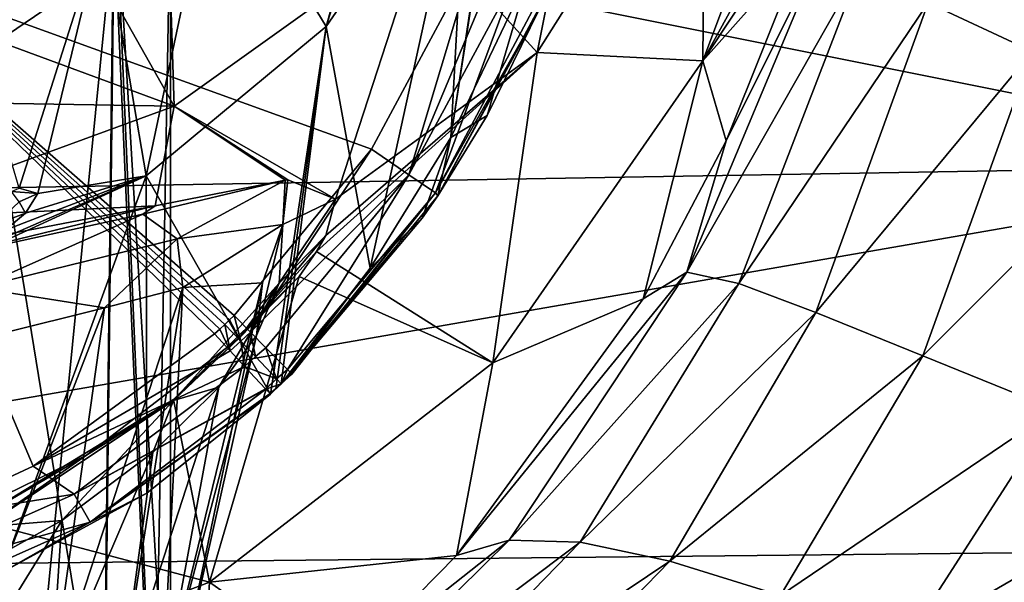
# Model space of a CAD drawing. Header units: millimetres. Extents: x -104 to 104, y -36 to 73.
# Tile 104 of 145: x 12 to 24, y -14 to -7. Entities that reach past the tile are written whole.
import ezdxf

# ---------------------------------------------------------------- set-up
doc = ezdxf.new("R2010")
doc.units = ezdxf.units.MM
doc.header["$LTSCALE"] = 33.374815
for name, color, linetype in [('1', 7, 'CONTINUOUS'), ('2', 7, 'CONTINUOUS'), ('248', 7, 'CONTINUOUS'), ('249', 7, 'CONTINUOUS'), ('255', 7, 'CONTINUOUS'), ('266', 7, 'CONTINUOUS'), ('27', 7, 'CONTINUOUS'), ('28', 7, 'CONTINUOUS'), ('29', 7, 'CONTINUOUS'), ('30', 7, 'CONTINUOUS'), ('31', 7, 'CONTINUOUS'), ('32', 7, 'CONTINUOUS'), ('412', 7, 'CONTINUOUS'), ('519', 7, 'CONTINUOUS'), ('7', 7, 'CONTINUOUS')]:
    doc.layers.add(name, color=color, linetype=linetype)

msp = doc.modelspace()

# ---------------------------------------------------------------- linework, layer by layer
at = {"layer": '1', "color": 7, "linetype": 'CONTINUOUS', "true_color": 0xe6e6e6}
for points in [[(14.096, -10.313, 9.452), (13.149, -10.558, 11.379), (12.497, -15.203, 10.082), (14.096, -10.313, 9.452)], [(13.34, -15.203, 8.048), (14.096, -10.313, 9.452), (12.497, -15.203, 10.082), (13.34, -15.203, 8.048)], [(13.853, -15.203, 5.91), (14.096, -10.313, 9.452), (13.34, -15.203, 8.048), (13.853, -15.203, 5.91)], [(15.06, -10.253, 5.643), (14.096, -10.313, 9.452), (13.853, -15.203, 5.91), (15.06, -10.253, 5.643)], [(14.026, -15.203, 3.715), (15.06, -10.253, 5.643), (13.853, -15.203, 5.91), (14.026, -15.203, 3.715)], [(14.986, -10.893, 1.911), (15.06, -10.253, 5.643), (14.026, -15.203, 3.715), (14.986, -10.893, 1.911)], [(13.149, -10.558, 11.379), (11.87, -10.875, 13.226), (11.346, -15.203, 11.959), (13.149, -10.558, 11.379)], [(12.497, -15.203, 10.082), (13.149, -10.558, 11.379), (11.346, -15.203, 11.959), (12.497, -15.203, 10.082)], [(14.531, -11.514, -0.073), (14.986, -10.893, 1.911), (13.853, -15.203, 1.52), (14.531, -11.514, -0.073)], [(13.853, -15.203, 1.52), (14.986, -10.893, 1.911), (14.026, -15.203, 3.715), (13.853, -15.203, 1.52)], [(13.736, -12.304, -2.102), (14.531, -11.514, -0.073), (13.34, -15.203, -0.619), (13.736, -12.304, -2.102)], [(13.34, -15.203, -0.619), (14.531, -11.514, -0.073), (13.853, -15.203, 1.52), (13.34, -15.203, -0.619)], [(12.636, -13.126, -3.987), (13.736, -12.304, -2.102), (12.498, -15.203, -2.653), (12.636, -13.126, -3.987)], [(12.498, -15.203, -2.653), (13.736, -12.304, -2.102), (13.34, -15.203, -0.619), (12.498, -15.203, -2.653)], [(11.377, -13.818, -5.548), (12.636, -13.126, -3.987), (11.347, -15.203, -4.53), (11.377, -13.818, -5.548)], [(11.347, -15.203, -4.53), (12.636, -13.126, -3.987), (12.498, -15.203, -2.653), (11.347, -15.203, -4.53)]]:
    msp.add_3dface(points, dxfattribs=at)
at = {"layer": '2', "color": 7, "linetype": 'CONTINUOUS', "true_color": 0xe6e6e6}
for points in [[(13.615, -9.427, 12.308), (14.027, -9.723, 10.381), (15.336, -9.013, 8.499), (13.615, -9.427, 12.308)], [(13.615, -9.427, 12.308), (15.336, -9.013, 8.499), (13.761, -9.325, 12.441), (13.615, -9.427, 12.308)], [(14.027, -9.723, 10.381), (15.306, -9.549, 6.088), (15.336, -9.013, 8.499), (14.027, -9.723, 10.381)], [(15.336, -9.013, 8.499), (15.306, -9.549, 6.088), (15.365, -9.01, 8.386), (15.336, -9.013, 8.499)], [(15.365, -9.01, 8.386), (15.306, -9.549, 6.088), (15.942, -9.243, 4.135), (15.365, -9.01, 8.386)], [(15.306, -9.549, 6.088), (15.261, -10.26, 1.636), (15.942, -9.243, 4.135), (15.306, -9.549, 6.088)], [(15.942, -9.243, 4.135), (15.261, -10.26, 1.636), (15.826, -9.681, 1.738), (15.942, -9.243, 4.135)], [(11.043, -9.987, 15.45), (13.615, -9.427, 12.308), (13.761, -9.325, 12.441), (11.043, -9.987, 15.45)], [(11.117, -9.834, 15.989), (11.043, -9.987, 15.45), (13.761, -9.325, 12.441), (11.117, -9.834, 15.989)], [(11.043, -9.987, 15.45), (11.611, -10.315, 14.037), (13.615, -9.427, 12.308), (11.043, -9.987, 15.45)], [(11.611, -10.315, 14.037), (14.027, -9.723, 10.381), (13.615, -9.427, 12.308), (11.611, -10.315, 14.037)], [(14.027, -9.723, 10.381), (14.096, -10.313, 9.452), (15.306, -9.549, 6.088), (14.027, -9.723, 10.381)], [(14.096, -10.313, 9.452), (15.06, -10.253, 5.643), (15.306, -9.549, 6.088), (14.096, -10.313, 9.452)], [(15.06, -10.253, 5.643), (14.986, -10.893, 1.911), (15.306, -9.549, 6.088), (15.06, -10.253, 5.643)], [(15.306, -9.549, 6.088), (14.986, -10.893, 1.911), (15.261, -10.26, 1.636), (15.306, -9.549, 6.088)], [(11.611, -10.315, 14.037), (13.149, -10.558, 11.379), (14.027, -9.723, 10.381), (11.611, -10.315, 14.037)], [(13.149, -10.558, 11.379), (14.096, -10.313, 9.452), (14.027, -9.723, 10.381), (13.149, -10.558, 11.379)], [(15.826, -9.681, 1.738), (15.261, -10.26, 1.636), (14.782, -10.919, -2.081), (15.826, -9.681, 1.738)], [(15.826, -9.681, 1.738), (14.782, -10.919, -2.081), (15.714, -9.877, 0.939), (15.826, -9.681, 1.738)], [(15.714, -9.877, 0.939), (14.782, -10.919, -2.081), (15.505, -10.177, -0.138), (15.714, -9.877, 0.939)], [(15.505, -10.177, -0.138), (14.782, -10.919, -2.081), (13.986, -11.664, -4.274), (15.505, -10.177, -0.138)], [(11.87, -10.875, 13.226), (13.149, -10.558, 11.379), (11.611, -10.315, 14.037), (11.87, -10.875, 13.226)], [(15.261, -10.26, 1.636), (14.531, -11.514, -0.073), (13.983, -11.678, -2.417), (15.261, -10.26, 1.636)], [(15.261, -10.26, 1.636), (13.983, -11.678, -2.417), (14.782, -10.919, -2.081), (15.261, -10.26, 1.636)], [(14.986, -10.893, 1.911), (14.531, -11.514, -0.073), (15.261, -10.26, 1.636), (14.986, -10.893, 1.911)], [(14.782, -10.919, -2.081), (13.983, -11.678, -2.417), (12.932, -12.338, -5.35), (14.782, -10.919, -2.081)], [(14.782, -10.919, -2.081), (12.932, -12.338, -5.35), (13.986, -11.664, -4.274), (14.782, -10.919, -2.081)], [(14.531, -11.514, -0.073), (13.736, -12.304, -2.102), (13.983, -11.678, -2.417), (14.531, -11.514, -0.073)], [(13.986, -11.664, -4.274), (12.932, -12.338, -5.35), (11.586, -13.121, -7.55), (13.986, -11.664, -4.274)], [(13.983, -11.678, -2.417), (12.636, -13.126, -3.987), (11.69, -13.203, -5.863), (13.983, -11.678, -2.417)], [(13.983, -11.678, -2.417), (11.69, -13.203, -5.863), (12.932, -12.338, -5.35), (13.983, -11.678, -2.417)], [(13.736, -12.304, -2.102), (12.636, -13.126, -3.987), (13.983, -11.678, -2.417), (13.736, -12.304, -2.102)], [(12.932, -12.338, -5.35), (11.69, -13.203, -5.863), (10.379, -13.585, -8.109), (12.932, -12.338, -5.35)], [(12.932, -12.338, -5.35), (10.379, -13.585, -8.109), (11.586, -13.121, -7.55), (12.932, -12.338, -5.35)], [(12.636, -13.126, -3.987), (11.377, -13.818, -5.548), (11.69, -13.203, -5.863), (12.636, -13.126, -3.987)]]:
    msp.add_3dface(points, dxfattribs=at)
at = {"layer": '248', "color": 7, "linetype": 'CONTINUOUS', "true_color": 0xe6e6e6}
msp.add_3dface([(11.86, -7.334, 33.209), (13.08, -6.507, 35.201), (11.771, -3.88, 32.783), (11.86, -7.334, 33.209)], dxfattribs=at)
at = {"layer": '249', "color": 7, "linetype": 'CONTINUOUS', "true_color": 0xe6e6e6}
for points in [[(18.382, -7.47, 0.942), (19.263, -3.04, 20.009), (17.01, -5.96, 20.167), (18.382, -7.47, 0.942)], [(18.382, -7.47, 0.942), (20.413, -4.257, 0.942), (19.263, -3.04, 20.009), (18.382, -7.47, 0.942)], [(22.086, -3.041, -18.137), (20.413, -4.257, 0.942), (20.385, -7.573, -18.372), (22.086, -3.041, -18.137)], [(22.086, -3.041, -18.137), (20.385, -7.573, -18.372), (22.18, -4.313, -26.39), (22.086, -3.041, -18.137)], [(20.413, -4.257, 0.942), (18.382, -7.47, 0.942), (20.385, -7.573, -18.372), (20.413, -4.257, 0.942)], [(22.18, -4.313, -26.39), (20.385, -7.573, -18.372), (21.899, -5.288, -26.474), (22.18, -4.313, -26.39)], [(21.899, -5.288, -26.474), (20.385, -7.573, -18.372), (21.601, -6.204, -26.569), (21.899, -5.288, -26.474)], [(13.914, -5.721, 37.258), (13.08, -6.507, 35.201), (13.991, -8.121, 20.289), (13.914, -5.721, 37.258)], [(17.01, -5.96, 20.167), (13.914, -5.721, 37.258), (13.991, -8.121, 20.289), (17.01, -5.96, 20.167)], [(15.942, -9.243, 4.135), (17.01, -5.96, 20.167), (13.991, -8.121, 20.289), (15.942, -9.243, 4.135)], [(15.942, -9.243, 4.135), (18.382, -7.47, 0.942), (17.01, -5.96, 20.167), (15.942, -9.243, 4.135)], [(21.601, -6.204, -26.569), (20.385, -7.573, -18.372), (20.665, -8.538, -26.913), (21.601, -6.204, -26.569)], [(13.08, -6.507, 35.201), (11.86, -7.334, 33.209), (13.991, -8.121, 20.289), (13.08, -6.507, 35.201)], [(11.86, -7.334, 33.209), (10.348, -8.058, 31.466), (13.991, -8.121, 20.289), (11.86, -7.334, 33.209)], [(15.826, -9.681, 1.738), (15.714, -9.877, 0.939), (18.382, -7.47, 0.942), (15.826, -9.681, 1.738)], [(18.382, -7.47, 0.942), (15.714, -9.877, 0.939), (17.846, -11.22, -18.598), (18.382, -7.47, 0.942)], [(15.942, -9.243, 4.135), (15.826, -9.681, 1.738), (18.382, -7.47, 0.942), (15.942, -9.243, 4.135)], [(20.385, -7.573, -18.372), (18.382, -7.47, 0.942), (17.846, -11.22, -18.598), (20.385, -7.573, -18.372)], [(20.385, -7.573, -18.372), (17.846, -11.22, -18.598), (19.662, -10.449, -27.358), (20.385, -7.573, -18.372)], [(20.665, -8.538, -26.913), (20.385, -7.573, -18.372), (19.662, -10.449, -27.358), (20.665, -8.538, -26.913)], [(13.991, -8.121, 20.289), (10.348, -8.058, 31.466), (10.238, -9.492, 20.369), (13.991, -8.121, 20.289)], [(13.761, -9.325, 12.441), (13.991, -8.121, 20.289), (10.238, -9.492, 20.369), (13.761, -9.325, 12.441)], [(13.761, -9.325, 12.441), (15.336, -9.013, 8.499), (13.991, -8.121, 20.289), (13.761, -9.325, 12.441)], [(15.336, -9.013, 8.499), (15.365, -9.01, 8.386), (13.991, -8.121, 20.289), (15.336, -9.013, 8.499)], [(15.365, -9.01, 8.386), (15.942, -9.243, 4.135), (13.991, -8.121, 20.289), (15.365, -9.01, 8.386)], [(11.117, -9.834, 15.989), (13.761, -9.325, 12.441), (10.238, -9.492, 20.369), (11.117, -9.834, 15.989)], [(15.714, -9.877, 0.939), (15.505, -10.177, -0.138), (17.846, -11.22, -18.598), (15.714, -9.877, 0.939)], [(15.505, -10.177, -0.138), (13.986, -11.664, -4.274), (14.418, -13.871, -18.783), (15.505, -10.177, -0.138)], [(17.846, -11.22, -18.598), (15.505, -10.177, -0.138), (14.418, -13.871, -18.783), (17.846, -11.22, -18.598)], [(19.662, -10.449, -27.358), (17.846, -11.22, -18.598), (17.405, -13.549, -28.682), (19.662, -10.449, -27.358)], [(17.846, -11.22, -18.598), (14.418, -13.871, -18.783), (17.405, -13.549, -28.682), (17.846, -11.22, -18.598)], [(13.986, -11.664, -4.274), (11.586, -13.121, -7.55), (14.418, -13.871, -18.783), (13.986, -11.664, -4.274)], [(14.418, -13.871, -18.783), (11.586, -13.121, -7.55), (10.154, -15.491, -18.907), (14.418, -13.871, -18.783)], [(17.405, -13.549, -28.682), (14.418, -13.871, -18.783), (15.994, -14.985, -29.694), (17.405, -13.549, -28.682)], [(14.418, -13.871, -18.783), (10.154, -15.491, -18.907), (14.265, -16.41, -31.026), (14.418, -13.871, -18.783)], [(15.994, -14.985, -29.694), (14.418, -13.871, -18.783), (14.265, -16.41, -31.026), (15.994, -14.985, -29.694)]]:
    msp.add_3dface(points, dxfattribs=at)
at = {"layer": '255', "color": 7, "linetype": 'CONTINUOUS', "true_color": 0xe6e6e6}
for points in [[(24.369, -7.461, -34.175), (25.313, -2.969, -34.294), (23.109, -6.872, -32.42), (24.369, -7.461, -34.175)], [(20.665, -8.538, -26.913), (20.19, -10.127, -28.889), (21.845, -6.168, -28.377), (20.665, -8.538, -26.913)], [(20.19, -10.127, -28.889), (22.297, -6.425, -30.393), (21.845, -6.168, -28.377), (20.19, -10.127, -28.889)], [(21.601, -6.204, -26.569), (20.665, -8.538, -26.913), (21.845, -6.168, -28.377), (21.601, -6.204, -26.569)], [(20.818, -10.262, -30.695), (22.297, -6.425, -30.393), (20.19, -10.127, -28.889), (20.818, -10.262, -30.695)], [(20.818, -10.262, -30.695), (23.109, -6.872, -32.42), (22.297, -6.425, -30.393), (20.818, -10.262, -30.695)], [(21.751, -10.613, -32.547), (23.109, -6.872, -32.42), (20.818, -10.262, -30.695), (21.751, -10.613, -32.547)], [(21.751, -10.613, -32.547), (24.369, -7.461, -34.175), (23.109, -6.872, -32.42), (21.751, -10.613, -32.547)], [(23.044, -11.136, -34.199), (24.369, -7.461, -34.175), (21.751, -10.613, -32.547), (23.044, -11.136, -34.199)], [(23.044, -11.136, -34.199), (26.038, -8.143, -35.459), (24.369, -7.461, -34.175), (23.044, -11.136, -34.199)], [(24.642, -11.786, -35.459), (26.038, -8.143, -35.459), (23.044, -11.136, -34.199), (24.642, -11.786, -35.459)], [(20.665, -8.538, -26.913), (19.662, -10.449, -27.358), (20.19, -10.127, -28.889), (20.665, -8.538, -26.913)], [(19.662, -10.449, -27.358), (17.405, -13.549, -28.682), (20.19, -10.127, -28.889), (19.662, -10.449, -27.358)], [(17.405, -13.549, -28.682), (18.044, -13.364, -29.971), (20.19, -10.127, -28.889), (17.405, -13.549, -28.682)], [(18.044, -13.364, -29.971), (20.818, -10.262, -30.695), (20.19, -10.127, -28.889), (18.044, -13.364, -29.971)], [(18.899, -13.387, -31.464), (20.818, -10.262, -30.695), (18.044, -13.364, -29.971), (18.899, -13.387, -31.464)], [(18.899, -13.387, -31.464), (21.751, -10.613, -32.547), (20.818, -10.262, -30.695), (18.899, -13.387, -31.464)], [(19.986, -13.62, -33.034), (21.751, -10.613, -32.547), (18.899, -13.387, -31.464), (19.986, -13.62, -33.034)], [(19.986, -13.62, -33.034), (23.044, -11.136, -34.199), (21.751, -10.613, -32.547), (19.986, -13.62, -33.034)], [(21.321, -14.031, -34.48), (23.044, -11.136, -34.199), (19.986, -13.62, -33.034), (21.321, -14.031, -34.48)], [(21.321, -14.031, -34.48), (24.642, -11.786, -35.459), (23.044, -11.136, -34.199), (21.321, -14.031, -34.48)], [(22.838, -14.587, -35.635), (24.642, -11.786, -35.459), (21.321, -14.031, -34.48), (22.838, -14.587, -35.635)], [(22.838, -14.587, -35.635), (26.382, -12.538, -36.304), (24.642, -11.786, -35.459), (22.838, -14.587, -35.635)], [(24.383, -15.28, -36.474), (26.382, -12.538, -36.304), (22.838, -14.587, -35.635), (24.383, -15.28, -36.474)], [(15.994, -14.985, -29.694), (15.207, -16.164, -31.871), (18.044, -13.364, -29.971), (15.994, -14.985, -29.694)], [(15.207, -16.164, -31.871), (18.899, -13.387, -31.464), (18.044, -13.364, -29.971), (15.207, -16.164, -31.871)], [(16.217, -16.149, -32.968), (18.899, -13.387, -31.464), (15.207, -16.164, -31.871), (16.217, -16.149, -32.968)], [(17.405, -13.549, -28.682), (15.994, -14.985, -29.694), (18.044, -13.364, -29.971), (17.405, -13.549, -28.682)], [(16.217, -16.149, -32.968), (19.986, -13.62, -33.034), (18.899, -13.387, -31.464), (16.217, -16.149, -32.968)], [(17.399, -16.278, -34.133), (19.986, -13.62, -33.034), (16.217, -16.149, -32.968), (17.399, -16.278, -34.133)], [(17.399, -16.278, -34.133), (21.321, -14.031, -34.48), (19.986, -13.62, -33.034), (17.399, -16.278, -34.133)]]:
    msp.add_3dface(points, dxfattribs=at)
at = {"layer": '266', "color": 7, "linetype": 'CONTINUOUS', "true_color": 0xe6e6e6}
for points in [[(28.441, -2.648, -68.042), (28.441, -8.825, -67.937), (0, -3.142, -68.033), (28.441, -2.648, -68.042)], [(0, -3.142, -68.033), (28.441, -8.825, -67.937), (0, -9.31, -67.925), (0, -3.142, -68.033)], [(28.441, -8.825, -67.937), (28.441, -13.475, -67.717), (0, -13.768, -67.725), (28.441, -8.825, -67.937)], [(0, -9.31, -67.925), (28.441, -8.825, -67.937), (0, -13.768, -67.725), (0, -9.31, -67.925)], [(28.441, -13.475, -67.717), (28.441, -16.838, -67.32), (0, -17.021, -67.386), (28.441, -13.475, -67.717)], [(0, -13.768, -67.725), (28.441, -13.475, -67.717), (0, -17.021, -67.386), (0, -13.768, -67.725)]]:
    msp.add_3dface(points, dxfattribs=at)
at = {"layer": '27', "color": 7, "linetype": 'CONTINUOUS', "true_color": 0xe6e6e6}
for points in [[(17.339, -8.499, -27.513), (18.271, -6.546, -26.987), (17.775, -8.232, -29.071), (17.339, -8.499, -27.513)], [(17.775, -8.232, -29.071), (18.271, -6.546, -26.987), (18.506, -6.741, -29.08), (17.775, -8.232, -29.071)], [(17.178, -9.205, -29.075), (17.339, -8.499, -27.513), (17.775, -8.232, -29.071), (17.178, -9.205, -29.075)], [(16.362, -10.078, -28.203), (17.339, -8.499, -27.513), (16.992, -9.475, -29.078), (16.362, -10.078, -28.203)], [(16.992, -9.475, -29.078), (17.339, -8.499, -27.513), (17.178, -9.205, -29.075), (16.992, -9.475, -29.078)], [(15.408, -11.35, -29.117), (16.362, -10.078, -28.203), (16.992, -9.475, -29.078), (15.408, -11.35, -29.117)], [(15.284, -11.475, -29.131), (16.362, -10.078, -28.203), (15.347, -11.412, -29.124), (15.284, -11.475, -29.131)], [(15.347, -11.412, -29.124), (16.362, -10.078, -28.203), (15.408, -11.35, -29.117), (15.347, -11.412, -29.124)]]:
    msp.add_3dface(points, dxfattribs=at)
at = {"layer": '28', "color": 7, "linetype": 'CONTINUOUS', "true_color": 0xe6e6e6}
for points in [[(14.605, -10.759, -30.286), (14.797, -10.959, -30.246), (14.662, -10.704, -30.286), (14.605, -10.759, -30.286)], [(14.797, -10.959, -30.246), (14.717, -10.651, -30.286), (14.662, -10.704, -30.286), (14.797, -10.959, -30.246)], [(14.917, -10.852, -30.245), (14.717, -10.651, -30.286), (14.797, -10.959, -30.246), (14.917, -10.852, -30.245)], [(14.975, -11.146, -30.128), (14.917, -10.852, -30.245), (14.797, -10.959, -30.246), (14.975, -11.146, -30.128)], [(15.102, -11.039, -30.123), (14.917, -10.852, -30.245), (14.975, -11.146, -30.128), (15.102, -11.039, -30.123)], [(15.229, -11.416, -29.697), (15.102, -11.039, -30.123), (14.975, -11.146, -30.128), (15.229, -11.416, -29.697)], [(15.361, -11.303, -29.684), (15.102, -11.039, -30.123), (15.229, -11.416, -29.697), (15.361, -11.303, -29.684)], [(15.285, -11.475, -29.418), (15.361, -11.303, -29.684), (15.229, -11.416, -29.697), (15.285, -11.475, -29.418)], [(15.414, -11.357, -29.404), (15.361, -11.303, -29.684), (15.285, -11.475, -29.418), (15.414, -11.357, -29.404)], [(15.284, -11.475, -29.131), (15.347, -11.412, -29.124), (15.414, -11.357, -29.404), (15.284, -11.475, -29.131)], [(15.284, -11.475, -29.131), (15.414, -11.357, -29.404), (15.285, -11.475, -29.418), (15.284, -11.475, -29.131)], [(15.347, -11.412, -29.124), (15.408, -11.35, -29.117), (15.414, -11.357, -29.404), (15.347, -11.412, -29.124)]]:
    msp.add_3dface(points, dxfattribs=at)
at = {"layer": '29', "color": 7, "linetype": 'CONTINUOUS', "true_color": 0xe6e6e6}
for points in [[(16.38, -8.64, -30.286), (16.828, -8.949, -30.125), (17.613, -6.342, -30.286), (16.38, -8.64, -30.286)], [(17.613, -6.342, -30.286), (16.828, -8.949, -30.125), (17.874, -6.46, -30.243), (17.613, -6.342, -30.286)], [(17.874, -6.46, -30.243), (16.828, -8.949, -30.125), (18.116, -6.569, -30.118), (17.874, -6.46, -30.243)], [(16.828, -8.949, -30.125), (17.15, -9.169, -29.641), (18.116, -6.569, -30.118), (16.828, -8.949, -30.125)], [(18.116, -6.569, -30.118), (17.15, -9.169, -29.641), (18.454, -6.719, -29.664), (18.116, -6.569, -30.118)], [(18.454, -6.719, -29.664), (17.15, -9.169, -29.641), (18.519, -6.748, -29.374), (18.454, -6.719, -29.664)], [(17.15, -9.169, -29.641), (17.178, -9.205, -29.075), (18.519, -6.748, -29.374), (17.15, -9.169, -29.641)], [(17.178, -9.205, -29.075), (17.775, -8.232, -29.071), (18.506, -6.741, -29.08), (17.178, -9.205, -29.075)], [(17.178, -9.205, -29.075), (18.506, -6.741, -29.08), (18.519, -6.748, -29.374), (17.178, -9.205, -29.075)], [(14.717, -10.651, -30.286), (14.917, -10.852, -30.245), (16.38, -8.64, -30.286), (14.717, -10.651, -30.286)], [(16.38, -8.64, -30.286), (14.917, -10.852, -30.245), (16.828, -8.949, -30.125), (16.38, -8.64, -30.286)], [(14.917, -10.852, -30.245), (15.102, -11.039, -30.123), (16.828, -8.949, -30.125), (14.917, -10.852, -30.245)], [(15.102, -11.039, -30.123), (15.361, -11.303, -29.684), (16.828, -8.949, -30.125), (15.102, -11.039, -30.123)], [(16.828, -8.949, -30.125), (15.361, -11.303, -29.684), (17.15, -9.169, -29.641), (16.828, -8.949, -30.125)], [(15.361, -11.303, -29.684), (15.414, -11.357, -29.404), (17.15, -9.169, -29.641), (15.361, -11.303, -29.684)], [(15.408, -11.35, -29.117), (17.178, -9.205, -29.075), (17.15, -9.169, -29.641), (15.408, -11.35, -29.117)], [(15.414, -11.357, -29.404), (15.408, -11.35, -29.117), (17.15, -9.169, -29.641), (15.414, -11.357, -29.404)], [(15.408, -11.35, -29.117), (16.992, -9.475, -29.078), (17.178, -9.205, -29.075), (15.408, -11.35, -29.117)]]:
    msp.add_3dface(points, dxfattribs=at)
at = {"layer": '30', "color": 7, "linetype": 'CONTINUOUS', "true_color": 0xe6e6e6}
for points in [[(14.662, -10.704, -30.286), (14.717, -10.651, -30.286), (9.644, -6.203, -30.286), (14.662, -10.704, -30.286)], [(14.717, -10.651, -30.286), (16.38, -8.64, -30.286), (9.644, -6.203, -30.286), (14.717, -10.651, -30.286)], [(14.605, -10.759, -30.286), (14.662, -10.704, -30.286), (9.644, -6.203, -30.286), (14.605, -10.759, -30.286)], [(14.543, -10.815, -30.286), (14.605, -10.759, -30.286), (9.644, -6.203, -30.286), (14.543, -10.815, -30.286)], [(16.38, -8.64, -30.286), (17.613, -6.342, -30.286), (9.644, -6.203, -30.286), (16.38, -8.64, -30.286)], [(14.478, -10.873, -30.286), (14.543, -10.815, -30.286), (9.644, -6.203, -30.286), (14.478, -10.873, -30.286)], [(12.287, -12.472, -30.286), (14.478, -10.873, -30.286), (9.644, -6.203, -30.286), (12.287, -12.472, -30.286)], [(10.915, -13.105, -30.286), (12.287, -12.472, -30.286), (9.644, -6.203, -30.286), (10.915, -13.105, -30.286)]]:
    msp.add_3dface(points, dxfattribs=at)
at = {"layer": '31', "color": 7, "linetype": 'CONTINUOUS', "true_color": 0xe6e6e6}
for points in [[(14.543, -10.815, -30.286), (14.478, -10.873, -30.286), (14.668, -11.077, -30.246), (14.543, -10.815, -30.286)], [(14.605, -10.759, -30.286), (14.543, -10.815, -30.286), (14.668, -11.077, -30.246), (14.605, -10.759, -30.286)], [(14.797, -10.959, -30.246), (14.605, -10.759, -30.286), (14.668, -11.077, -30.246), (14.797, -10.959, -30.246)], [(14.844, -11.266, -30.128), (14.797, -10.959, -30.246), (14.668, -11.077, -30.246), (14.844, -11.266, -30.128)], [(14.975, -11.146, -30.128), (14.797, -10.959, -30.246), (14.844, -11.266, -30.128), (14.975, -11.146, -30.128)], [(15.229, -11.416, -29.697), (14.975, -11.146, -30.128), (14.844, -11.266, -30.128), (15.229, -11.416, -29.697)], [(15.096, -11.535, -29.7), (15.229, -11.416, -29.697), (14.844, -11.266, -30.128), (15.096, -11.535, -29.7)], [(15.101, -11.54, -29.684), (15.229, -11.416, -29.697), (15.096, -11.535, -29.7), (15.101, -11.54, -29.684)], [(15.285, -11.475, -29.418), (15.229, -11.416, -29.697), (15.101, -11.54, -29.684), (15.285, -11.475, -29.418)], [(15.151, -11.593, -29.425), (15.285, -11.475, -29.418), (15.101, -11.54, -29.684), (15.151, -11.593, -29.425)], [(15.158, -11.599, -29.139), (15.285, -11.475, -29.418), (15.151, -11.593, -29.425), (15.158, -11.599, -29.139)], [(15.158, -11.599, -29.139), (15.222, -11.536, -29.135), (15.285, -11.475, -29.418), (15.158, -11.599, -29.139)], [(15.222, -11.536, -29.135), (15.284, -11.475, -29.131), (15.285, -11.475, -29.418), (15.222, -11.536, -29.135)]]:
    msp.add_3dface(points, dxfattribs=at)
at = {"layer": '32', "color": 7, "linetype": 'CONTINUOUS', "true_color": 0xe6e6e6}
for points in [[(14.478, -10.873, -30.286), (12.287, -12.472, -30.286), (14.668, -11.077, -30.246), (14.478, -10.873, -30.286)], [(12.287, -12.472, -30.286), (14.844, -11.266, -30.128), (14.668, -11.077, -30.246), (12.287, -12.472, -30.286)], [(14.844, -11.266, -30.128), (12.287, -12.472, -30.286), (12.782, -12.809, -30.129), (14.844, -11.266, -30.128)], [(15.096, -11.535, -29.7), (14.844, -11.266, -30.128), (12.782, -12.809, -30.129), (15.096, -11.535, -29.7)], [(15.101, -11.54, -29.684), (15.096, -11.535, -29.7), (12.782, -12.809, -30.129), (15.101, -11.54, -29.684)], [(15.101, -11.54, -29.684), (12.782, -12.809, -30.129), (12.977, -13.147, -29.66), (15.101, -11.54, -29.684)], [(15.151, -11.593, -29.425), (15.101, -11.54, -29.684), (12.977, -13.147, -29.66), (15.151, -11.593, -29.425)], [(15.158, -11.599, -29.139), (15.151, -11.593, -29.425), (12.977, -13.147, -29.66), (15.158, -11.599, -29.139)], [(13.66, -12.795, -29.113), (15.158, -11.599, -29.139), (12.977, -13.147, -29.66), (13.66, -12.795, -29.113)], [(12.287, -12.472, -30.286), (10.915, -13.105, -30.286), (12.782, -12.809, -30.129), (12.287, -12.472, -30.286)], [(12.782, -12.809, -30.129), (10.915, -13.105, -30.286), (10.424, -13.856, -30.125), (12.782, -12.809, -30.129)], [(12.782, -12.809, -30.129), (10.424, -13.856, -30.125), (12.977, -13.147, -29.66), (12.782, -12.809, -30.129)], [(11.907, -13.755, -29.092), (13.66, -12.795, -29.113), (12.977, -13.147, -29.66), (11.907, -13.755, -29.092)], [(12.977, -13.147, -29.66), (10.424, -13.856, -30.125), (10.55, -14.225, -29.645), (12.977, -13.147, -29.66)], [(11.907, -13.755, -29.092), (12.977, -13.147, -29.66), (10.55, -14.225, -29.645), (11.907, -13.755, -29.092)]]:
    msp.add_3dface(points, dxfattribs=at)
at = {"layer": '412', "color": 7, "linetype": 'CONTINUOUS', "true_color": 0xe6e6e6}
for points in [[(12.119, -9.111, -3.778), (12.345, -9.175, -4.828), (12.025, -9.153, -3.799), (12.119, -9.111, -3.778)], [(12.025, -9.153, -3.799), (12.345, -9.175, -4.828), (12.118, -9.277, -4.968), (12.025, -9.153, -3.799)], [(12.118, -9.277, -4.968), (12.197, -9.415, -5.945), (11.821, -9.555, -6.069), (12.118, -9.277, -4.968)], [(12.345, -9.175, -4.828), (12.197, -9.415, -5.945), (12.118, -9.277, -4.968), (12.345, -9.175, -4.828)], [(12.197, -9.415, -5.945), (11.949, -9.618, -6.569), (11.821, -9.555, -6.069), (12.197, -9.415, -5.945)]]:
    msp.add_3dface(points, dxfattribs=at)
at = {"layer": '519', "color": 7, "linetype": 'CONTINUOUS', "true_color": 0xe6e6e6}
for points in [[(10.799, -15.839, 51.278), (12.147, -16.01, 49.315), (11.286, -4.836, 49.682), (10.799, -15.839, 51.278)], [(12.147, -16.01, 49.315), (13.139, -16.2, 47.151), (11.286, -4.836, 49.682), (12.147, -16.01, 49.315)], [(11.286, -4.836, 49.682), (13.139, -16.2, 47.151), (13.267, -5.175, 45.808), (11.286, -4.836, 49.682)], [(13.139, -16.2, 47.151), (13.746, -16.401, 44.851), (13.267, -5.175, 45.808), (13.139, -16.2, 47.151)], [(13.746, -16.401, 44.851), (13.95, -16.608, 42.481), (13.267, -5.175, 45.808), (13.746, -16.401, 44.851)], [(13.267, -5.175, 45.808), (13.95, -16.608, 42.481), (13.95, -5.551, 41.513), (13.267, -5.175, 45.808)], [(13.95, -5.551, 41.513), (13.746, -16.816, 40.111), (13.267, -5.926, 37.219), (13.95, -5.551, 41.513)], [(13.95, -16.608, 42.481), (13.746, -16.816, 40.111), (13.95, -5.551, 41.513), (13.95, -16.608, 42.481)], [(13.267, -5.926, 37.219), (12.147, -17.206, 35.647), (11.286, -6.265, 33.345), (13.267, -5.926, 37.219)], [(13.139, -17.017, 37.81), (12.147, -17.206, 35.647), (13.267, -5.926, 37.219), (13.139, -17.017, 37.81)], [(13.746, -16.816, 40.111), (13.139, -17.017, 37.81), (13.267, -5.926, 37.219), (13.746, -16.816, 40.111)], [(12.147, -17.206, 35.647), (10.799, -17.378, 33.683), (11.286, -6.265, 33.345), (12.147, -17.206, 35.647)]]:
    msp.add_3dface(points, dxfattribs=at)
at = {"layer": '7', "color": 7, "linetype": 'CONTINUOUS', "true_color": 0xe6e6e6}
for points in [[(17.339, -8.499, -27.513), (17.547, -4.669, -7.43), (17.921, -4.625, -11.663), (17.339, -8.499, -27.513)], [(17.934, -4.626, -11.827), (17.339, -8.499, -27.513), (17.928, -4.625, -11.745), (17.934, -4.626, -11.827)], [(17.928, -4.625, -11.745), (17.339, -8.499, -27.513), (17.921, -4.625, -11.663), (17.928, -4.625, -11.745)], [(18.271, -6.546, -26.987), (17.339, -8.499, -27.513), (17.934, -4.626, -11.827), (18.271, -6.546, -26.987)], [(17.547, -4.669, -7.43), (15.831, -7.158, -7.698), (16.571, -4.787, 1.635), (17.547, -4.669, -7.43)], [(15.831, -7.158, -7.698), (17.547, -4.669, -7.43), (16.362, -10.078, -28.203), (15.831, -7.158, -7.698)], [(16.362, -10.078, -28.203), (17.547, -4.669, -7.43), (17.339, -8.499, -27.513), (16.362, -10.078, -28.203)], [(16.486, -4.796, 2.316), (15.831, -7.158, -7.698), (14.499, -4.972, 14.829), (16.486, -4.796, 2.316)], [(16.571, -4.787, 1.635), (15.831, -7.158, -7.698), (16.486, -4.796, 2.316), (16.571, -4.787, 1.635)], [(14.499, -4.972, 14.829), (13.653, -8.964, -7.863), (13.132, -5.911, 14.836), (14.499, -4.972, 14.829)], [(15.831, -7.158, -7.698), (13.653, -8.964, -7.863), (14.499, -4.972, 14.829), (15.831, -7.158, -7.698)], [(13.132, -5.911, 14.836), (12.119, -9.111, -3.778), (11.408, -6.712, 14.841), (13.132, -5.911, 14.836)], [(12.345, -9.175, -4.828), (12.119, -9.111, -3.778), (13.132, -5.911, 14.836), (12.345, -9.175, -4.828)], [(13.653, -8.964, -7.863), (12.345, -9.175, -4.828), (13.132, -5.911, 14.836), (13.653, -8.964, -7.863)], [(13.653, -8.964, -7.863), (15.831, -7.158, -7.698), (15.158, -11.599, -29.139), (13.653, -8.964, -7.863)], [(15.158, -11.599, -29.139), (15.831, -7.158, -7.698), (15.222, -11.536, -29.135), (15.158, -11.599, -29.139)], [(15.222, -11.536, -29.135), (15.831, -7.158, -7.698), (15.284, -11.475, -29.131), (15.222, -11.536, -29.135)], [(15.284, -11.475, -29.131), (15.831, -7.158, -7.698), (16.362, -10.078, -28.203), (15.284, -11.475, -29.131)], [(10.923, -10.215, -7.976), (11.555, -9.875, -7.222), (13.653, -8.964, -7.863), (10.923, -10.215, -7.976)], [(10.923, -10.215, -7.976), (13.653, -8.964, -7.863), (11.907, -13.755, -29.092), (10.923, -10.215, -7.976)], [(11.555, -9.875, -7.222), (11.949, -9.618, -6.569), (13.653, -8.964, -7.863), (11.555, -9.875, -7.222)], [(11.907, -13.755, -29.092), (13.653, -8.964, -7.863), (13.66, -12.795, -29.113), (11.907, -13.755, -29.092)], [(11.949, -9.618, -6.569), (12.197, -9.415, -5.945), (13.653, -8.964, -7.863), (11.949, -9.618, -6.569)], [(12.197, -9.415, -5.945), (12.345, -9.175, -4.828), (13.653, -8.964, -7.863), (12.197, -9.415, -5.945)], [(13.66, -12.795, -29.113), (13.653, -8.964, -7.863), (15.158, -11.599, -29.139), (13.66, -12.795, -29.113)]]:
    msp.add_3dface(points, dxfattribs=at)

doc.saveas('drawing.dxf')
